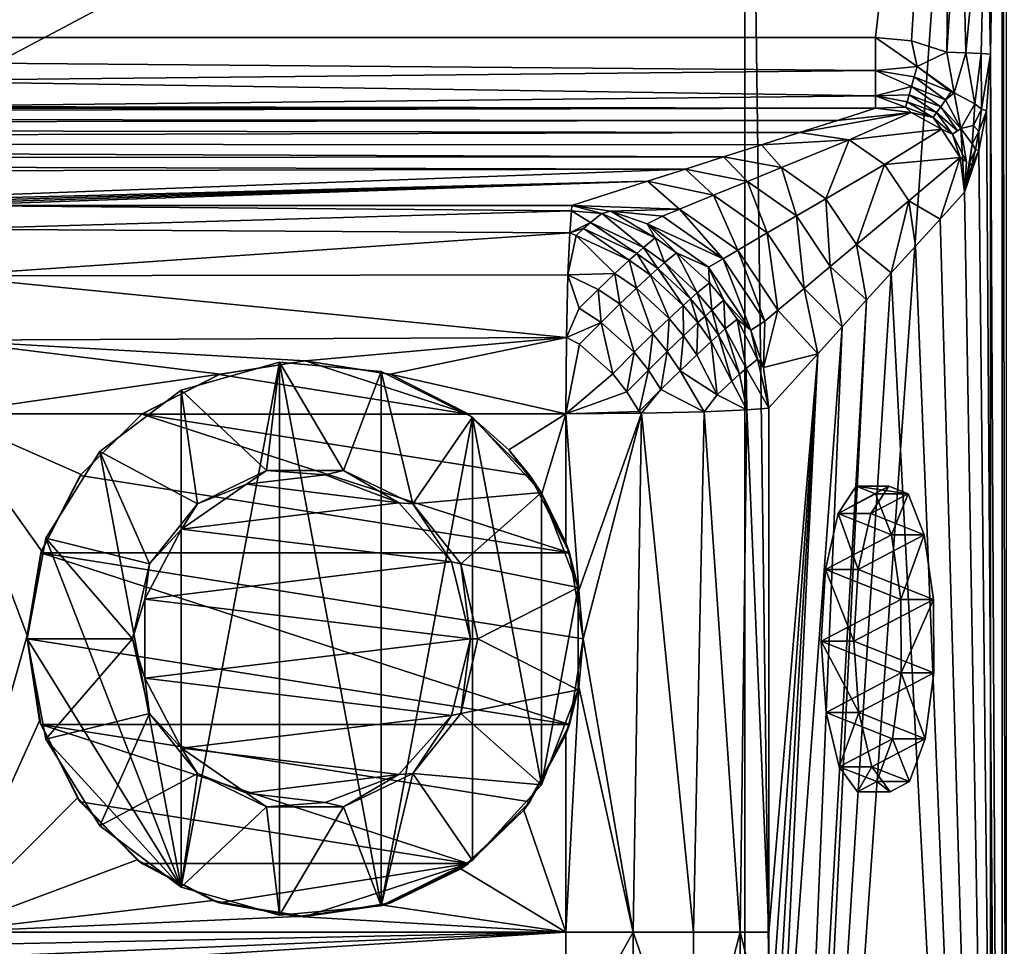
# Model space of a CAD drawing. Extents: x 0 to 750, y -490 to 0.
# Tile 20 of 23: x 527 to 658, y -236 to -113. Entities that reach past the tile are written whole.
import ezdxf

# ---------------------------------------------------------------- set-up
doc = ezdxf.new("R2010")
doc.units = 0
doc.header["$MEASUREMENT"] = 0
for name, color, linetype in [('LAYER00001', 7, 'Continuous'), ('LAYER00011', 7, 'Continuous'), ('LAYER00012', 7, 'Continuous')]:
    doc.layers.add(name, color=color, linetype=linetype)

msp = doc.modelspace()

# ---------------------------------------------------------------- linework, layer by layer
at = {"layer": 'LAYER00001', "color": 31}
for points in [[(747, -395), (2, -395), (747, 0)], [(747, 0), (2, -395), (2, 0)], [(126.46, -390, 650), (623.54, -390, 650), (126.46, 0, 650)], [(126.46, 0, 650), (623.54, -390, 650), (623.54, 0, 650)], [(126.46, 0, 650), (623.54, 0, 650), (126.46, -390, 650)], [(126.46, -390, 650), (623.54, 0, 650), (623.54, -390, 650)], [(623.54, 0, 650), (628.73, -390, 669), (656.27, 0, 770)], [(623.54, 0, 650), (623.54, -390, 650), (628.73, -390, 669)], [(656.27, 0, 770), (628.73, -390, 669), (623.54, 0, 650)], [(623.54, 0, 650), (628.73, -390, 669), (623.54, -390, 650)], [(628.73, -390, 669), (656.27, -395, 770), (656.27, 0, 770)], [(656.27, -395, 770), (628.73, -390, 669), (656.27, 0, 770)], [(747, 0, 770), (656.27, 0, 770), (747, -395, 770)], [(747, -395, 770), (656.27, 0, 770), (656.27, -395, 770)], [(750, 0, 770), (747, -395, 770), (656.27, 0, 770)], [(656.27, 0, 770), (747, -395, 770), (656.27, -395, 770)], [(108.36, -114.89, 785.51), (651.63, -20.69, 789.79), (97.31, -20.69, 789.79)], [(640.93, -114.89, 785.51), (651.63, -20.69, 789.79), (108.36, -114.89, 785.51)], [(645.73, -115.37, 785.48), (651.63, -20.69, 789.79), (640.93, -114.89, 785.51)], [(650.44, -116.87, 785.41), (651.63, -20.69, 789.79), (645.73, -115.37, 785.48)], [(650.44, -116.87, 785.41), (652.32, -88.53, 786.9), (651.63, -20.69, 789.79)], [(656.23, -117.14, 789.83), (657.42, -20.96, 794.2), (655.69, -88.68, 789.24)], [(657.42, -20.96, 794.2), (656.23, -117.14, 789.83), (657.79, -20.69, 795.58)], [(657.79, -20.69, 795.58), (656.23, -117.14, 789.83), (657.79, -426.47, 795.58)], [(658.39, -101.84, 797), (657.79, -20.69, 795.58), (658.39, -345.31, 797)], [(658.39, -345.31, 797), (657.79, -20.69, 795.58), (657.79, -426.47, 795.58)], [(650.44, -116.87, 785.41), (652.97, -116.93, 785.97), (652.32, -88.53, 786.9)], [(652.97, -116.93, 785.97), (655.69, -88.68, 789.24), (652.32, -88.53, 786.9)], [(652.97, -116.93, 785.97), (655.02, -117.03, 787.54), (655.69, -88.68, 789.24)], [(655.02, -117.03, 787.54), (656.23, -117.14, 789.83), (655.69, -88.68, 789.24)], [(507.79, -120.68, 783.33), (640.93, -119.3, 784.26), (108.36, -114.89, 785.51)], [(108.36, -114.89, 785.51), (640.93, -119.3, 784.26), (640.93, -114.89, 785.51)], [(640.93, -114.89, 785.51), (646.5, -118.77, 784.82), (645.73, -115.37, 785.48)], [(640.93, -114.89, 785.51), (640.93, -119.3, 784.26), (646.5, -118.77, 784.82)], [(650.44, -116.87, 785.41), (645.73, -115.37, 785.48), (646.5, -118.77, 784.82)], [(650.44, -116.87, 785.41), (646.5, -118.77, 784.82), (651.41, -122.3, 784.19)], [(651.41, -122.3, 784.19), (652.97, -116.93, 785.97), (650.44, -116.87, 785.41)], [(651.41, -122.3, 784.19), (654.15, -123.75, 785.31), (652.97, -116.93, 785.97)], [(654.15, -123.75, 785.31), (655.02, -117.03, 787.54), (652.97, -116.93, 785.97)], [(655.07, -124.44, 786.39), (655.02, -117.03, 787.54), (654.15, -123.75, 785.31)], [(655.07, -124.44, 786.39), (656.23, -117.14, 789.83), (655.02, -117.03, 787.54)], [(655.71, -124.66, 787.93), (656.23, -117.14, 789.83), (655.07, -124.44, 786.39)], [(657.79, -426.47, 795.58), (656.23, -117.14, 789.83), (655.71, -124.66, 787.93)], [(640.93, -119.3, 784.26), (646.1, -120.16, 784.12), (646.5, -118.77, 784.82)], [(646.1, -120.16, 784.12), (651, -122.14, 784.16), (646.5, -118.77, 784.82)], [(651.41, -122.3, 784.19), (646.5, -118.77, 784.82), (651, -122.14, 784.16)], [(640.93, -122.68, 781.18), (640.93, -119.3, 784.26), (507.79, -120.68, 783.33)], [(646.1, -120.16, 784.12), (640.93, -119.3, 784.26), (645.73, -121.43, 783.21)], [(645.73, -121.43, 783.21), (640.93, -119.3, 784.26), (640.93, -122.68, 781.18)], [(645.73, -121.43, 783.21), (650.28, -123.19, 783.34), (646.1, -120.16, 784.12)], [(646.1, -120.16, 784.12), (650.28, -123.19, 783.34), (651, -122.14, 784.16)], [(507.79, -124.08, 778.17), (640.93, -122.68, 781.18), (507.79, -120.68, 783.33)], [(645.41, -122.54, 782.1), (645.73, -121.43, 783.21), (640.93, -122.68, 781.18)], [(645.41, -122.54, 782.1), (649.63, -124.13, 782.34), (645.73, -121.43, 783.21)], [(645.73, -121.43, 783.21), (649.63, -124.13, 782.34), (650.28, -123.19, 783.34)], [(640.93, -124.34, 776.91), (640.93, -122.68, 781.18), (507.79, -124.08, 778.17)], [(645.14, -123.46, 780.81), (645.41, -122.54, 782.1), (640.93, -122.68, 781.18)], [(644.92, -124.18, 779.39), (640.93, -122.68, 781.18), (640.93, -124.34, 776.91)], [(645.14, -123.46, 780.81), (640.93, -122.68, 781.18), (644.92, -124.18, 779.39)], [(645.14, -123.46, 780.81), (649.06, -124.92, 781.17), (645.41, -122.54, 782.1)], [(649.06, -124.92, 781.17), (649.63, -124.13, 782.34), (645.41, -122.54, 782.1)], [(649.63, -124.13, 782.34), (652.31, -127.05, 781.83), (650.28, -123.19, 783.34)], [(650.28, -123.19, 783.34), (651.41, -122.3, 784.19), (651, -122.14, 784.16)], [(651.41, -122.3, 784.19), (650.28, -123.19, 783.34), (652.31, -127.05, 781.83)], [(652.31, -127.05, 781.83), (654.15, -123.75, 785.31), (651.41, -122.3, 784.19)], [(507.79, -124.08, 778.17), (108.36, -124.34, 776.91), (640.93, -124.34, 776.91)], [(108.36, -124.34, 776.91), (112.26, -125.48, 768.83), (640.93, -124.34, 776.91)], [(640.93, -124.34, 776.91), (112.26, -125.48, 768.83), (635.87, -125.96, 765.43)], [(645.68, -124.9, 778.06), (640.93, -124.34, 776.91), (635.87, -125.96, 765.43)], [(645.68, -124.9, 778.06), (644.92, -124.18, 779.39), (640.93, -124.34, 776.91)], [(648.6, -125.56, 779.88), (645.14, -123.46, 780.81), (644.92, -124.18, 779.39)], [(645.68, -124.9, 778.06), (648.6, -125.56, 779.88), (644.92, -124.18, 779.39)], [(648.6, -125.56, 779.88), (649.06, -124.92, 781.17), (645.14, -123.46, 780.81)], [(649.63, -124.13, 782.34), (649.06, -124.92, 781.17), (651.86, -127.32, 781.2)], [(651.86, -127.32, 781.2), (652.31, -127.05, 781.83), (649.63, -124.13, 782.34)], [(652.31, -127.05, 781.83), (654, -126.63, 783.91), (654.15, -123.75, 785.31)], [(654, -126.63, 783.91), (655.07, -124.44, 786.39), (654.15, -123.75, 785.31)], [(654, -126.63, 783.91), (654.69, -127.41, 784.75), (655.07, -124.44, 786.39)], [(654.69, -127.41, 784.75), (655.71, -124.66, 787.93), (655.07, -124.44, 786.39)], [(635.87, -125.96, 765.43), (112.26, -125.48, 768.83), (116.16, -126.62, 760.74)], [(645.68, -124.9, 778.06), (630.82, -127.58, 753.96), (637.45, -128.52, 755.21)], [(645.68, -124.9, 778.06), (635.87, -125.96, 765.43), (630.82, -127.58, 753.96)], [(645.68, -124.9, 778.06), (637.45, -128.52, 755.21), (649.72, -127.12, 778.6)], [(645.68, -124.9, 778.06), (649.72, -127.12, 778.6), (648.6, -125.56, 779.88)], [(648.6, -125.56, 779.88), (651.2, -127.79, 779.95), (649.06, -124.92, 781.17)], [(648.6, -125.56, 779.88), (649.72, -127.12, 778.6), (651.2, -127.79, 779.95)], [(649.06, -124.92, 781.17), (651.2, -127.79, 779.95), (651.86, -127.32, 781.2)], [(654.71, -129.96, 784.25), (655.71, -124.66, 787.93), (654.69, -127.41, 784.75)], [(654.71, -129.96, 784.25), (657.79, -426.47, 795.58), (655.71, -124.66, 787.93)], [(635.87, -125.96, 765.43), (116.16, -126.62, 760.74), (630.82, -127.58, 753.96)], [(630.82, -127.58, 753.96), (116.16, -126.62, 760.74), (123.96, -128.91, 744.56)], [(637.45, -128.52, 755.21), (642.14, -131.82, 754.39), (649.72, -127.12, 778.6)], [(649.72, -127.12, 778.6), (642.14, -131.82, 754.39), (652.23, -130.9, 778.28)], [(649.72, -127.12, 778.6), (652.23, -130.9, 778.28), (651.2, -127.79, 779.95)], [(651.2, -127.79, 779.95), (653.04, -131.45, 779.55), (652.31, -127.05, 781.83)], [(652.31, -127.05, 781.83), (651.86, -127.32, 781.2), (651.2, -127.79, 779.95)], [(652.31, -127.05, 781.83), (653.8, -129.08, 782.35), (654, -126.63, 783.91)], [(652.78, -135.5, 777.19), (652.31, -127.05, 781.83), (653.04, -131.45, 779.55)], [(652.31, -127.05, 781.83), (652.78, -135.5, 777.19), (653.8, -129.08, 782.35)], [(653.8, -129.08, 782.35), (654.69, -127.41, 784.75), (654, -126.63, 783.91)], [(625.76, -129.2, 742.48), (630.82, -127.58, 753.96), (123.96, -128.91, 744.56)], [(630.82, -127.58, 753.96), (625.76, -129.2, 742.48), (637.45, -128.52, 755.21)], [(651.2, -127.79, 779.95), (652.23, -130.9, 778.28), (653.04, -131.45, 779.55)], [(654.26, -129.83, 782.96), (654.69, -127.41, 784.75), (653.8, -129.08, 782.35)], [(654.71, -129.96, 784.25), (654.69, -127.41, 784.75), (654.26, -129.83, 782.96)], [(625.76, -129.2, 742.48), (123.96, -128.91, 744.56), (620.71, -130.82, 731)], [(123.96, -128.91, 744.56), (131.75, -131.19, 728.39), (620.71, -130.82, 731)], [(625.76, -129.2, 742.48), (620.71, -130.82, 731), (628.41, -132.23, 731.05)], [(637.45, -128.52, 755.21), (625.76, -129.2, 742.48), (628.41, -132.23, 731.05)], [(634.33, -136.39, 730.03), (637.45, -128.52, 755.21), (628.41, -132.23, 731.05)], [(634.33, -136.39, 730.03), (642.14, -131.82, 754.39), (637.45, -128.52, 755.21)], [(653.8, -129.08, 782.35), (652.78, -135.5, 777.19), (653.52, -131.56, 780.51)], [(654.26, -129.83, 782.96), (653.8, -129.08, 782.35), (653.52, -131.56, 780.51)], [(620.71, -130.82, 731), (131.75, -131.19, 728.39), (615.66, -132.44, 719.52)], [(620.71, -130.82, 731), (615.66, -132.44, 719.52), (623.89, -134.08, 718.97)], [(628.41, -132.23, 731.05), (620.71, -130.82, 731), (623.89, -134.08, 718.97)], [(645.37, -136.66, 754.2), (652.23, -130.9, 778.28), (642.14, -131.82, 754.39)], [(649.53, -139.09, 765.26), (652.23, -130.9, 778.28), (645.37, -136.66, 754.2)], [(652.78, -135.5, 777.19), (652.23, -130.9, 778.28), (649.53, -139.09, 765.26)], [(652.23, -130.9, 778.28), (652.78, -135.5, 777.19), (653.04, -131.45, 779.55)], [(654.71, -129.96, 784.25), (652.78, -135.5, 777.19), (657.79, -426.47, 795.58)], [(654.71, -129.96, 784.25), (653.74, -132.1, 780.87), (652.78, -135.5, 777.19)], [(654.26, -129.83, 782.96), (653.52, -131.56, 780.51), (653.74, -132.1, 780.87)], [(654.71, -129.96, 784.25), (654.26, -129.83, 782.96), (653.74, -132.1, 780.87)], [(615.66, -132.44, 719.52), (131.75, -131.19, 728.39), (139.55, -133.48, 712.21)], [(630.42, -138.67, 717.84), (628.41, -132.23, 731.05), (623.89, -134.08, 718.97)], [(634.33, -136.39, 730.03), (628.41, -132.23, 731.05), (630.42, -138.67, 717.84)], [(638.41, -142.49, 729.78), (642.14, -131.82, 754.39), (634.33, -136.39, 730.03)], [(642.14, -131.82, 754.39), (638.41, -142.49, 729.78), (645.37, -136.66, 754.2)], [(653.52, -131.56, 780.51), (652.78, -135.5, 777.19), (653.16, -133.74, 778.73)], [(653.74, -132.1, 780.87), (653.16, -133.74, 778.73), (652.78, -135.5, 777.19)], [(653.74, -132.1, 780.87), (653.52, -131.56, 780.51), (653.16, -133.74, 778.73)], [(489.21, -137.16, 686.12), (615.66, -132.44, 719.52), (139.55, -133.48, 712.21)], [(489.21, -137.16, 686.12), (610.6, -134.06, 708.04), (615.66, -132.44, 719.52)], [(615.66, -132.44, 719.52), (610.6, -134.06, 708.04), (619.36, -135.93, 706.89)], [(623.89, -134.08, 718.97), (615.66, -132.44, 719.52), (619.36, -135.93, 706.89)], [(489.21, -137.16, 686.12), (498.42, -137.24, 685.54), (610.6, -134.06, 708.04)], [(610.6, -134.06, 708.04), (498.42, -137.24, 685.54), (507.65, -137.29, 685.2)], [(516.89, -137.3, 685.09), (610.6, -134.06, 708.04), (507.65, -137.29, 685.2)], [(516.89, -137.3, 685.09), (600.49, -137.3, 685.09), (610.6, -134.06, 708.04)], [(610.6, -134.06, 708.04), (600.49, -137.3, 685.09), (614.84, -137.78, 694.81)], [(619.36, -135.93, 706.89), (610.6, -134.06, 708.04), (614.84, -137.78, 694.81)], [(626.52, -140.95, 705.65), (623.89, -134.08, 718.97), (619.36, -135.93, 706.89)], [(630.42, -138.67, 717.84), (623.89, -134.08, 718.97), (626.52, -140.95, 705.65)], [(622.61, -143.23, 693.47), (619.36, -135.93, 706.89), (614.84, -137.78, 694.81)], [(626.52, -140.95, 705.65), (619.36, -135.93, 706.89), (622.61, -143.23, 693.47)], [(657.79, -426.47, 795.58), (652.78, -135.5, 777.19), (649.53, -139.09, 765.26)], [(516.89, -140.43, 675.63), (600.45, -138.02, 681.63), (516.89, -137.3, 685.09)], [(516.89, -137.3, 685.09), (600.45, -138.02, 681.63), (600.49, -137.3, 685.09)], [(600.45, -138.02, 681.63), (604.49, -138.35, 681.62), (600.49, -137.3, 685.09)], [(605.7, -138.04, 683.77), (600.49, -137.3, 685.09), (604.49, -138.35, 681.62)], [(614.84, -137.78, 694.81), (600.49, -137.3, 685.09), (605.7, -138.04, 683.77)], [(634.92, -145.41, 717.56), (634.33, -136.39, 730.03), (630.42, -138.67, 717.84)], [(634.33, -136.39, 730.03), (634.92, -145.41, 717.56), (638.41, -142.49, 729.78)], [(638.41, -142.49, 729.78), (643.02, -146.28, 741.39), (645.37, -136.66, 754.2)], [(646.27, -142.69, 753.32), (645.37, -136.66, 754.2), (643.02, -146.28, 741.39)], [(646.27, -142.69, 753.32), (649.53, -139.09, 765.26), (645.37, -136.66, 754.2)], [(600.23, -140.92, 674.77), (600.45, -138.02, 681.63), (516.89, -140.43, 675.63)], [(600.45, -138.02, 681.63), (600.23, -140.92, 674.77), (602.98, -139.57, 677.65)], [(600.45, -138.02, 681.63), (602.98, -139.57, 677.65), (604.49, -138.35, 681.62)], [(602.98, -139.57, 677.65), (610.05, -142.89, 675.11), (604.49, -138.35, 681.62)], [(605.7, -138.04, 683.77), (604.49, -138.35, 681.62), (611.62, -141.59, 679)], [(604.49, -138.35, 681.62), (610.05, -142.89, 675.11), (611.62, -141.59, 679)], [(612.58, -138.71, 688.77), (614.84, -137.78, 694.81), (605.7, -138.04, 683.77)], [(605.7, -138.04, 683.77), (611.62, -141.59, 679), (610.53, -139.73, 682.69)], [(612.58, -138.71, 688.77), (605.7, -138.04, 683.77), (610.53, -139.73, 682.69)], [(620.66, -144.38, 687.37), (612.58, -138.71, 688.77), (610.53, -139.73, 682.69)], [(620.66, -144.38, 687.37), (614.84, -137.78, 694.81), (612.58, -138.71, 688.77)], [(622.61, -143.23, 693.47), (614.84, -137.78, 694.81), (620.66, -144.38, 687.37)], [(631.44, -148.33, 705.35), (630.42, -138.67, 717.84), (626.52, -140.95, 705.65)], [(630.42, -138.67, 717.84), (631.44, -148.33, 705.35), (634.92, -145.41, 717.56)], [(602.98, -139.57, 677.65), (600.23, -140.92, 674.77), (602.07, -140.37, 675.86)], [(609.15, -143.68, 673.31), (602.98, -139.57, 677.65), (602.07, -140.37, 675.86)], [(610.05, -142.89, 675.11), (602.98, -139.57, 677.65), (609.15, -143.68, 673.31)], [(611.62, -141.59, 679), (614.46, -143.58, 678.35), (610.53, -139.73, 682.69)], [(610.53, -139.73, 682.69), (614.46, -143.58, 678.35), (618.7, -145.51, 681.28)], [(620.66, -144.38, 687.37), (610.53, -139.73, 682.69), (618.7, -145.51, 681.28)], [(646.27, -142.69, 753.32), (657.79, -426.47, 795.58), (649.53, -139.09, 765.26)], [(600.23, -140.92, 674.77), (516.89, -140.43, 675.63), (516.89, -146.67, 667.86)], [(600.23, -140.92, 674.77), (516.89, -146.67, 667.86), (599.96, -146.53, 667.98)], [(600.23, -140.92, 674.77), (599.96, -146.53, 667.98), (601.07, -141.27, 674.2)], [(601.07, -141.27, 674.2), (599.96, -146.53, 667.98), (606.24, -146.35, 668.97)], [(602.07, -140.37, 675.86), (600.23, -140.92, 674.77), (601.07, -141.27, 674.2)], [(601.07, -141.27, 674.2), (608.16, -144.56, 671.62), (602.07, -140.37, 675.86)], [(608.16, -144.56, 671.62), (601.07, -141.27, 674.2), (606.24, -146.35, 668.97)], [(609.15, -143.68, 673.31), (602.07, -140.37, 675.86), (608.16, -144.56, 671.62)], [(627.96, -151.24, 693.14), (626.52, -140.95, 705.65), (622.61, -143.23, 693.47)], [(626.52, -140.95, 705.65), (627.96, -151.24, 693.14), (631.44, -148.33, 705.35)], [(610.05, -142.89, 675.11), (612.87, -144.9, 674.48), (611.62, -141.59, 679)], [(614.46, -143.58, 678.35), (611.62, -141.59, 679), (612.87, -144.9, 674.48)], [(634.92, -145.41, 717.56), (639.76, -149.87, 729.46), (638.41, -142.49, 729.78)], [(639.76, -149.87, 729.46), (643.02, -146.28, 741.39), (638.41, -142.49, 729.78)], [(646.27, -142.69, 753.32), (643.02, -146.28, 741.39), (657.79, -426.47, 795.58)], [(608.16, -144.56, 671.62), (610.99, -146.55, 670.99), (609.15, -143.68, 673.31)], [(609.15, -143.68, 673.31), (611.97, -145.68, 672.69), (610.05, -142.89, 675.11)], [(609.15, -143.68, 673.31), (610.99, -146.55, 670.99), (611.97, -145.68, 672.69)], [(610.05, -142.89, 675.11), (611.97, -145.68, 672.69), (612.87, -144.9, 674.48)], [(612.87, -144.9, 674.48), (617.22, -148.94, 674.06), (614.46, -143.58, 678.35)], [(618.82, -147.61, 677.91), (618.7, -145.51, 681.28), (614.46, -143.58, 678.35)], [(617.22, -148.94, 674.06), (618.82, -147.61, 677.91), (614.46, -143.58, 678.35)], [(626.22, -152.7, 687.03), (622.61, -143.23, 693.47), (620.66, -144.38, 687.37)], [(622.61, -143.23, 693.47), (626.22, -152.7, 687.03), (627.96, -151.24, 693.14)], [(608.16, -144.56, 671.62), (606.24, -146.35, 668.97), (609.1, -148.31, 668.29)], [(610.99, -146.55, 670.99), (608.16, -144.56, 671.62), (609.1, -148.31, 668.29)], [(611.97, -145.68, 672.69), (616.32, -149.73, 672.26), (612.87, -144.9, 674.48)], [(612.87, -144.9, 674.48), (616.32, -149.73, 672.26), (617.22, -148.94, 674.06)], [(624.36, -153.9, 680.92), (620.66, -144.38, 687.37), (618.7, -145.51, 681.28)], [(624.36, -153.9, 680.92), (626.22, -152.7, 687.03), (620.66, -144.38, 687.37)], [(631.44, -148.33, 705.35), (636.51, -153.47, 717.53), (634.92, -145.41, 717.56)], [(636.51, -153.47, 717.53), (639.76, -149.87, 729.46), (634.92, -145.41, 717.56)], [(516.89, -146.67, 667.86), (599.78, -154.88, 662.9), (599.96, -146.53, 667.98)], [(516.89, -155.23, 662.77), (599.78, -154.88, 662.9), (516.89, -146.67, 667.86)], [(599.78, -154.88, 662.9), (601.49, -150.97, 664.82), (599.96, -146.53, 667.98)], [(604.02, -148.48, 666.69), (606.24, -146.35, 668.97), (599.96, -146.53, 667.98)], [(601.49, -150.97, 664.82), (604.02, -148.48, 666.69), (599.96, -146.53, 667.98)], [(606.91, -150.4, 665.98), (606.24, -146.35, 668.97), (604.02, -148.48, 666.69)], [(609.1, -148.31, 668.29), (606.24, -146.35, 668.97), (606.91, -150.4, 665.98)], [(613.47, -152.33, 667.84), (610.99, -146.55, 670.99), (609.1, -148.31, 668.29)], [(610.99, -146.55, 670.99), (615.35, -150.59, 670.55), (611.97, -145.68, 672.69)], [(615.35, -150.59, 670.55), (610.99, -146.55, 670.99), (613.47, -152.33, 667.84)], [(615.35, -150.59, 670.55), (616.32, -149.73, 672.26), (611.97, -145.68, 672.69)], [(624.36, -153.9, 680.92), (618.7, -145.51, 681.28), (620.75, -149.92, 678.02)], [(620.75, -149.92, 678.02), (618.7, -145.51, 681.28), (618.82, -147.61, 677.91)], [(657.79, -426.47, 795.58), (643.02, -146.28, 741.39), (628.99, -366.46, 689.96)], [(628.99, -366.46, 689.96), (643.02, -146.28, 741.39), (639.76, -149.87, 729.46)], [(619.16, -151.24, 674.15), (618.82, -147.61, 677.91), (617.22, -148.94, 674.06)], [(618.82, -147.61, 677.91), (619.16, -151.24, 674.15), (620.75, -149.92, 678.02)], [(601.49, -150.97, 664.82), (604.4, -152.87, 664.08), (604.02, -148.48, 666.69)], [(606.91, -150.4, 665.98), (604.02, -148.48, 666.69), (604.4, -152.87, 664.08)], [(606.91, -150.4, 665.98), (611.3, -154.4, 665.5), (609.1, -148.31, 668.29)], [(613.47, -152.33, 667.84), (609.1, -148.31, 668.29), (611.3, -154.4, 665.5)], [(616.32, -149.73, 672.26), (618.27, -152.02, 672.34), (617.22, -148.94, 674.06)], [(618.27, -152.02, 672.34), (619.16, -151.24, 674.15), (617.22, -148.94, 674.06)], [(627.96, -151.24, 693.14), (633.25, -157.06, 705.59), (631.44, -148.33, 705.35)], [(633.25, -157.06, 705.59), (636.51, -153.47, 717.53), (631.44, -148.33, 705.35)], [(606.91, -150.4, 665.98), (604.4, -152.87, 664.08), (608.81, -156.85, 663.58)], [(611.3, -154.4, 665.5), (606.91, -150.4, 665.98), (608.81, -156.85, 663.58)], [(613.47, -152.33, 667.84), (615.4, -154.64, 667.95), (615.35, -150.59, 670.55)], [(617.3, -152.89, 670.64), (616.32, -149.73, 672.26), (615.35, -150.59, 670.55)], [(617.3, -152.89, 670.64), (615.35, -150.59, 670.55), (615.4, -154.64, 667.95)], [(617.3, -152.89, 670.64), (618.27, -152.02, 672.34), (616.32, -149.73, 672.26)], [(619.16, -151.24, 674.15), (620.94, -153.73, 674.45), (620.75, -149.92, 678.02)], [(624.36, -153.9, 680.92), (620.75, -149.92, 678.02), (622.51, -152.43, 678.34)], [(622.51, -152.43, 678.34), (620.75, -149.92, 678.02), (620.94, -153.73, 674.45)], [(628.51, -345.92, 688.19), (639.76, -149.87, 729.46), (636.51, -153.47, 717.53)], [(628.99, -366.46, 689.96), (639.76, -149.87, 729.46), (628.51, -345.92, 688.19)], [(599.78, -154.88, 662.9), (604.4, -152.87, 664.08), (601.49, -150.97, 664.82)], [(617.3, -152.89, 670.64), (619.07, -155.39, 670.95), (618.27, -152.02, 672.34)], [(618.27, -152.02, 672.34), (620.05, -154.51, 672.65), (619.16, -151.24, 674.15)], [(618.27, -152.02, 672.34), (619.07, -155.39, 670.95), (620.05, -154.51, 672.65)], [(619.16, -151.24, 674.15), (620.05, -154.51, 672.65), (620.94, -153.73, 674.45)], [(626.22, -152.7, 687.03), (626.03, -158.87, 681.17), (627.96, -151.24, 693.14)], [(626.03, -158.87, 681.17), (633.25, -157.06, 705.59), (627.96, -151.24, 693.14)], [(599.78, -154.88, 662.9), (601.54, -155.75, 662.62), (604.4, -152.87, 664.08)], [(604.4, -152.87, 664.08), (601.54, -155.75, 662.62), (605.95, -159.73, 662.12)], [(604.4, -152.87, 664.08), (605.95, -159.73, 662.12), (608.81, -156.85, 663.58)], [(611.3, -154.4, 665.5), (613.21, -156.73, 665.63), (613.47, -152.33, 667.84)], [(613.47, -152.33, 667.84), (613.21, -156.73, 665.63), (615.4, -154.64, 667.95)], [(617.3, -152.89, 670.64), (615.4, -154.64, 667.95), (617.15, -157.17, 668.29)], [(617.3, -152.89, 670.64), (617.15, -157.17, 668.29), (619.07, -155.39, 670.95)], [(623.72, -159, 675.71), (622.51, -152.43, 678.34), (620.94, -153.73, 674.45)], [(624.36, -153.9, 680.92), (622.51, -152.43, 678.34), (625.23, -157.77, 679.68)], [(623.72, -159, 675.71), (625.23, -157.77, 679.68), (622.51, -152.43, 678.34)], [(624.36, -153.9, 680.92), (626.03, -158.87, 681.17), (626.22, -152.7, 687.03)], [(611.3, -154.4, 665.5), (608.81, -156.85, 663.58), (610.7, -159.21, 663.74)], [(613.21, -156.73, 665.63), (611.3, -154.4, 665.5), (610.7, -159.21, 663.74)], [(613.21, -156.73, 665.63), (614.93, -159.3, 666.02), (615.4, -154.64, 667.95)], [(615.4, -154.64, 667.95), (614.93, -159.3, 666.02), (617.15, -157.17, 668.29)], [(620.05, -154.51, 672.65), (619.07, -155.39, 670.95), (621.82, -160.68, 672.24)], [(620.05, -154.51, 672.65), (622.82, -159.78, 673.91), (620.94, -153.73, 674.45)], [(621.82, -160.68, 672.24), (622.82, -159.78, 673.91), (620.05, -154.51, 672.65)], [(623.72, -159, 675.71), (620.94, -153.73, 674.45), (622.82, -159.78, 673.91)], [(624.36, -153.9, 680.92), (625.23, -157.77, 679.68), (626.03, -158.87, 681.17)], [(627.18, -279.8, 683.32), (636.51, -153.47, 717.53), (633.25, -157.06, 705.59)], [(628.51, -345.92, 688.19), (636.51, -153.47, 717.53), (627.18, -279.8, 683.32)], [(516.89, -155.23, 662.77), (565, -158, 661.9), (599.78, -154.88, 662.9)], [(516.89, -165.03, 661), (553.67, -159.78, 661.5), (516.89, -155.23, 662.77)], [(516.89, -155.23, 662.77), (553.67, -159.78, 661.5), (565, -158, 661.9)], [(599.78, -154.88, 662.9), (565, -158, 661.9), (576.33, -159.78, 661.5)], [(599.71, -165.03, 661), (599.78, -154.88, 662.9), (576.33, -159.78, 661.5)], [(599.78, -154.88, 662.9), (599.71, -165.03, 661), (601.54, -155.75, 662.62)], [(601.54, -155.75, 662.62), (599.71, -165.03, 661), (605.95, -159.73, 662.12)], [(617.15, -157.17, 668.29), (619.85, -162.53, 669.65), (619.07, -155.39, 670.95)], [(619.07, -155.39, 670.95), (619.85, -162.53, 669.65), (621.82, -160.68, 672.24)], [(608.81, -156.85, 663.58), (605.95, -159.73, 662.12), (607.82, -162.11, 662.31)], [(610.7, -159.21, 663.74), (608.81, -156.85, 663.58), (607.82, -162.11, 662.31)], [(612.38, -161.81, 664.16), (613.21, -156.73, 665.63), (610.7, -159.21, 663.74)], [(612.38, -161.81, 664.16), (614.93, -159.3, 666.02), (613.21, -156.73, 665.63)], [(619.85, -162.53, 669.65), (617.15, -157.17, 668.29), (614.93, -159.3, 666.02)], [(626.74, -164.25, 681.73), (633.25, -157.06, 705.59), (626.03, -158.87, 681.17)], [(626.77, -249.33, 681.82), (633.25, -157.06, 705.59), (626.72, -234.08, 681.63)], [(626.72, -234.08, 681.63), (633.25, -157.06, 705.59), (626.74, -164.25, 681.73)], [(626.92, -264.57, 682.38), (633.25, -157.06, 705.59), (626.77, -249.33, 681.82)], [(626.92, -264.57, 682.38), (627.18, -279.8, 683.32), (633.25, -157.06, 705.59)], [(553.67, -159.78, 661.5), (553.57, -159.81, 651), (565, -158, 651)], [(586.75, -165.07, 651), (565, -158, 651), (553.57, -159.81, 651)], [(565, -158, 661.9), (553.67, -159.78, 661.5), (565, -158, 651)], [(565, -158, 661.9), (565, -158, 651), (576.33, -159.78, 661.5)], [(565, -158, 651), (576.43, -159.81, 651), (576.33, -159.78, 661.5)], [(576.43, -159.81, 651), (565, -158, 651), (586.75, -165.07, 651)], [(626.72, -164.29, 681.63), (625.23, -157.77, 679.68), (623.72, -159, 675.71)], [(626.72, -164.29, 681.63), (626.72, -164.27, 681.65), (625.23, -157.77, 679.68)], [(625.23, -157.77, 679.68), (626.72, -164.27, 681.65), (626.03, -158.87, 681.17)], [(543.3, -165.03, 661), (553.67, -159.78, 661.5), (516.89, -165.03, 661)], [(543.3, -165.03, 661), (543.25, -165.07, 651), (553.57, -159.81, 651)], [(586.75, -165.07, 651), (553.57, -159.81, 651), (543.25, -165.07, 651)], [(553.67, -159.78, 661.5), (543.3, -165.03, 661), (553.57, -159.81, 651)], [(599.71, -165.03, 661), (576.33, -159.78, 661.5), (586.7, -165.03, 661)], [(576.43, -159.81, 651), (586.7, -165.03, 661), (576.33, -159.78, 661.5)], [(586.75, -165.07, 651), (586.7, -165.03, 661), (576.43, -159.81, 651)], [(605.95, -159.73, 662.12), (599.71, -165.03, 661), (607.82, -162.11, 662.31)], [(609.48, -164.74, 662.76), (610.7, -159.21, 663.74), (607.82, -162.11, 662.31)], [(612.38, -161.81, 664.16), (610.7, -159.21, 663.74), (609.48, -164.74, 662.76)], [(612.38, -161.81, 664.16), (618.15, -164.78, 667.94), (614.93, -159.3, 666.02)], [(614.93, -159.3, 666.02), (618.15, -164.78, 667.94), (619.85, -162.53, 669.65)], [(622.82, -159.78, 673.91), (621.82, -160.68, 672.24), (623.8, -164.51, 674.74)], [(623.72, -159, 675.71), (622.82, -159.78, 673.91), (623.8, -164.51, 674.74)], [(626.72, -164.29, 681.63), (623.72, -159, 675.71), (623.8, -164.51, 674.74)], [(626.72, -164.27, 681.65), (626.73, -164.27, 681.68), (626.03, -158.87, 681.17)], [(626.03, -158.87, 681.17), (626.73, -164.27, 681.68), (626.74, -164.26, 681.7)], [(626.74, -164.25, 681.73), (626.03, -158.87, 681.17), (626.74, -164.26, 681.7)], [(621.82, -160.68, 672.24), (619.85, -162.53, 669.65), (623.8, -164.51, 674.74)], [(609.48, -164.74, 662.76), (607.82, -162.11, 662.31), (599.71, -165.03, 661)], [(609.78, -164.96, 662.87), (612.38, -161.81, 664.16), (609.48, -164.74, 662.76)], [(609.78, -164.96, 662.87), (618.15, -164.78, 667.94), (612.38, -161.81, 664.16)], [(623.8, -164.51, 674.74), (619.85, -162.53, 669.65), (618.15, -164.78, 667.94)], [(516.89, -234.08, 661), (528, -194.58, 661), (516.89, -165.03, 661)], [(516.89, -165.03, 661), (528, -194.58, 661), (529.9, -183.28, 661)], [(516.89, -165.03, 661), (529.9, -183.28, 661), (535.17, -173.11, 661)], [(535.17, -173.11, 661), (543.3, -165.03, 661), (516.89, -165.03, 661)], [(535.17, -173.11, 661), (535.07, -173.25, 651), (543.25, -165.07, 651)], [(535.07, -173.25, 651), (600.19, -183.57, 651), (543.25, -165.07, 651)], [(543.3, -165.03, 661), (535.17, -173.11, 661), (543.25, -165.07, 651)], [(543.25, -165.07, 651), (600.19, -183.57, 651), (594.93, -173.25, 651)], [(543.25, -165.07, 651), (594.93, -173.25, 651), (586.75, -165.07, 651)], [(586.75, -165.07, 651), (592.14, -169.85, 661), (586.7, -165.03, 661)], [(592.14, -169.85, 661), (599.71, -165.03, 661), (586.7, -165.03, 661)], [(594.93, -173.25, 651), (592.14, -169.85, 661), (586.75, -165.07, 651)], [(596.53, -175.64, 661), (599.71, -165.03, 661), (592.14, -169.85, 661)], [(599.71, -182.17, 661), (599.71, -165.03, 661), (596.53, -175.64, 661)], [(609.78, -164.96, 662.87), (609.48, -164.74, 662.76), (599.71, -165.03, 661)], [(599.71, -165.03, 661), (601.44, -188.58, 661.05), (609.78, -164.96, 662.87)], [(599.71, -182.17, 661), (601.44, -188.58, 661.05), (599.71, -165.03, 661)], [(609.78, -164.96, 662.87), (601.44, -188.58, 661.05), (602, -195, 661.09)], [(609.78, -164.96, 662.87), (602, -195, 661.09), (608.67, -234.08, 662.48)], [(616.7, -234.08, 666.75), (609.78, -164.96, 662.87), (608.67, -234.08, 662.48)], [(616.7, -234.08, 666.75), (618.15, -164.78, 667.94), (609.78, -164.96, 662.87)], [(616.7, -234.08, 666.75), (622.93, -234.08, 673.37), (618.15, -164.78, 667.94)], [(618.15, -164.78, 667.94), (622.93, -234.08, 673.37), (623.8, -164.51, 674.74)], [(623.8, -164.51, 674.74), (622.93, -234.08, 673.37), (626.72, -234.08, 681.63)], [(626.72, -164.29, 681.63), (623.8, -164.51, 674.74), (626.72, -234.08, 681.63)], [(626.72, -164.29, 681.63), (626.74, -164.25, 681.73), (626.72, -164.27, 681.65)], [(626.72, -164.29, 681.63), (626.72, -234.08, 681.63), (626.74, -164.25, 681.73)], [(626.74, -164.26, 681.7), (626.72, -164.27, 681.65), (626.74, -164.25, 681.73)], [(626.73, -164.27, 681.68), (626.72, -164.27, 681.65), (626.74, -164.26, 681.7)], [(594.93, -173.25, 651), (596.53, -175.64, 661), (592.14, -169.85, 661)], [(529.9, -183.28, 661), (529.81, -183.57, 651), (535.07, -173.25, 651)], [(529.81, -183.57, 651), (600.19, -183.57, 651), (535.07, -173.25, 651)], [(535.17, -173.11, 661), (529.9, -183.28, 661), (535.07, -173.25, 651)], [(600.19, -183.57, 651), (596.53, -175.64, 661), (594.93, -173.25, 651)], [(599.71, -182.17, 661), (596.53, -175.64, 661), (600.19, -183.57, 651)], [(599.71, -182.17, 661), (600.19, -183.57, 651), (601.44, -188.58, 661.05)], [(529.9, -183.28, 661), (528, -194.58, 661), (529.81, -183.57, 651)], [(528, -194.58, 661), (528, -195, 651), (529.81, -183.57, 651)], [(600.19, -206.43, 651), (529.81, -183.57, 651), (528, -195, 651)], [(602, -195, 651), (529.81, -183.57, 651), (600.19, -206.43, 651)], [(602, -195, 651), (600.19, -183.57, 651), (529.81, -183.57, 651)], [(600.19, -183.57, 651), (602, -195, 651), (601.44, -188.58, 661.05)], [(601.44, -188.58, 661.05), (602, -195, 651), (602, -195, 661.09)], [(516.89, -234.08, 661), (529.65, -205.93, 661), (528, -194.58, 661)], [(528, -194.58, 661), (529.65, -205.93, 661), (528, -195, 651)], [(529.65, -205.93, 661), (529.81, -206.43, 651), (528, -195, 651)], [(600.19, -206.43, 651), (528, -195, 651), (529.81, -206.43, 651)], [(600.19, -206.43, 651), (601.44, -201.42, 661.05), (602, -195, 651)], [(601.44, -201.42, 661.05), (602, -195, 661.09), (602, -195, 651)], [(608.67, -234.08, 662.48), (602, -195, 661.09), (601.44, -201.42, 661.05)], [(600.19, -206.43, 651), (599.71, -207.83, 661), (601.44, -201.42, 661.05)], [(599.71, -234.08, 661), (601.44, -201.42, 661.05), (599.71, -207.83, 661)], [(599.71, -234.08, 661), (608.67, -234.08, 662.48), (601.44, -201.42, 661.05)], [(516.89, -234.08, 661), (534.69, -216.22, 661), (529.65, -205.93, 661)], [(529.65, -205.93, 661), (534.69, -216.22, 661), (529.81, -206.43, 651)], [(534.69, -216.22, 661), (535.07, -216.75, 651), (529.81, -206.43, 651)], [(535.07, -216.75, 651), (586.75, -224.93, 651), (529.81, -206.43, 651)], [(529.81, -206.43, 651), (586.75, -224.93, 651), (594.93, -216.75, 651)], [(529.81, -206.43, 651), (594.93, -216.75, 651), (600.19, -206.43, 651)], [(600.19, -206.43, 651), (594.93, -216.75, 651), (599.71, -207.83, 661)], [(599.71, -207.83, 661), (594.93, -216.75, 651), (594.11, -217.83, 661)], [(599.71, -207.83, 661), (594.11, -217.83, 661), (599.71, -234.08, 661)], [(542.63, -224.48, 661), (534.69, -216.22, 661), (516.89, -234.08, 661)], [(534.69, -216.22, 661), (542.63, -224.48, 661), (535.07, -216.75, 651)], [(542.63, -224.48, 661), (543.25, -224.93, 651), (535.07, -216.75, 651)], [(535.07, -216.75, 651), (543.25, -224.93, 651), (586.75, -224.93, 651)], [(594.11, -217.83, 661), (594.93, -216.75, 651), (586.75, -224.93, 651)], [(585.73, -225.65, 661), (594.11, -217.83, 661), (586.75, -224.93, 651)], [(599.71, -234.08, 661), (594.11, -217.83, 661), (585.73, -225.65, 661)], [(516.89, -234.08, 661), (552.72, -229.9, 661), (542.63, -224.48, 661)], [(542.63, -224.48, 661), (552.72, -229.9, 661), (543.25, -224.93, 651)], [(552.72, -229.9, 661), (553.57, -230.19, 651), (543.25, -224.93, 651)], [(586.75, -224.93, 651), (543.25, -224.93, 651), (553.57, -230.19, 651)], [(586.75, -224.93, 651), (553.57, -230.19, 651), (565, -232, 651)], [(565, -232, 651), (576.43, -230.19, 651), (586.75, -224.93, 651)], [(585.73, -225.65, 661), (586.75, -224.93, 651), (576.43, -230.19, 651)], [(575.36, -230.52, 661), (585.73, -225.65, 661), (576.43, -230.19, 651)], [(599.71, -234.08, 661), (585.73, -225.65, 661), (575.36, -230.52, 661)], [(516.89, -234.08, 661), (563.99, -231.99, 661), (552.72, -229.9, 661)], [(552.72, -229.9, 661), (563.99, -231.99, 661), (553.57, -230.19, 651)], [(563.99, -231.99, 661), (565, -232, 651), (553.57, -230.19, 651)], [(563.99, -231.99, 661), (575.36, -230.52, 661), (565, -232, 651)], [(575.36, -230.52, 661), (563.99, -231.99, 661), (599.71, -234.08, 661)], [(575.36, -230.52, 661), (576.43, -230.19, 651), (565, -232, 651)], [(599.71, -234.08, 661), (563.99, -231.99, 661), (516.89, -234.08, 661)], [(599.76, -250.02, 661.2), (599.71, -234.08, 661), (516.78, -239.3, 661.02)], [(516.78, -239.3, 661.02), (599.71, -234.08, 661), (516.84, -237.56, 661.01)], [(516.84, -237.56, 661.01), (599.71, -234.08, 661), (516.88, -235.82, 661)], [(516.88, -235.82, 661), (599.71, -234.08, 661), (516.89, -234.08, 661)], [(599.76, -250.02, 661.2), (608.67, -234.08, 662.48), (599.71, -234.08, 661)], [(599.76, -250.02, 661.2), (608.79, -257.84, 662.91), (608.67, -234.08, 662.48)], [(608.79, -257.84, 662.91), (616.82, -257.6, 667.18), (608.67, -234.08, 662.48)], [(608.67, -234.08, 662.48), (616.82, -257.6, 667.18), (616.7, -234.08, 666.75)], [(616.82, -257.6, 667.18), (622.93, -234.08, 673.37), (616.7, -234.08, 666.75)], [(623.05, -257.3, 673.79), (622.93, -234.08, 673.37), (616.82, -257.6, 667.18)], [(623.05, -257.3, 673.79), (626.77, -249.33, 681.82), (622.93, -234.08, 673.37)], [(626.77, -249.33, 681.82), (626.72, -234.08, 681.63), (622.93, -234.08, 673.37)]]:
    msp.add_3dface(points, dxfattribs=at)
at = {"layer": 'LAYER00011', "color": 253}
for points in [[(561.59, -158.16, 661), (561.59, -158.16, 651), (548.51, -161.88, 661)], [(548.51, -161.88, 661), (561.59, -158.16, 651), (548.51, -161.88, 651)], [(548.51, -161.88, 661), (559.88, -172.58, 661), (561.59, -158.16, 661)], [(561.59, -158.16, 651), (561.59, -231.84, 651), (548.51, -228.12, 651)], [(548.51, -228.12, 651), (548.51, -161.88, 651), (561.59, -158.16, 651)], [(561.59, -158.16, 661), (559.88, -172.58, 661), (570.12, -172.58, 661)], [(575.13, -159.41, 661), (575.13, -159.41, 651), (561.59, -158.16, 661)], [(561.59, -158.16, 661), (575.13, -159.41, 651), (561.59, -158.16, 651)], [(561.59, -158.16, 661), (570.12, -172.58, 661), (575.13, -159.41, 661)], [(575.13, -159.41, 651), (575.13, -230.59, 651), (561.59, -158.16, 651)], [(561.59, -158.16, 651), (575.13, -230.59, 651), (561.59, -231.84, 651)], [(575.13, -159.41, 661), (570.12, -172.58, 661), (579.34, -177.02, 661)], [(587.3, -165.47, 661), (587.3, -165.47, 651), (575.13, -159.41, 661)], [(575.13, -159.41, 661), (587.3, -165.47, 651), (575.13, -159.41, 651)], [(575.13, -159.41, 661), (579.34, -177.02, 661), (587.3, -165.47, 661)], [(587.3, -165.47, 651), (575.13, -230.59, 651), (575.13, -159.41, 651)], [(537.66, -170.07, 651), (537.66, -170.07, 661), (548.51, -161.88, 651)], [(548.51, -161.88, 651), (537.66, -170.07, 661), (548.51, -161.88, 661)], [(537.66, -170.07, 661), (550.66, -177.02, 661), (548.51, -161.88, 661)], [(548.51, -228.12, 651), (537.66, -170.07, 651), (548.51, -161.88, 651)], [(548.51, -161.88, 661), (550.66, -177.02, 661), (559.88, -172.58, 661)], [(587.3, -165.47, 651), (587.3, -224.53, 651), (575.13, -230.59, 651)], [(587.3, -165.47, 661), (579.34, -177.02, 661), (596.46, -175.52, 661)], [(596.46, -175.52, 661), (596.46, -175.52, 651), (587.3, -165.47, 661)], [(587.3, -165.47, 661), (596.46, -175.52, 651), (587.3, -165.47, 651)], [(596.46, -214.48, 651), (587.3, -224.53, 651), (587.3, -165.47, 651)], [(587.3, -165.47, 651), (596.46, -175.52, 651), (596.46, -214.48, 651)], [(530.5, -181.63, 651), (530.5, -181.63, 661), (537.66, -170.07, 651)], [(537.66, -170.07, 651), (530.5, -181.63, 661), (537.66, -170.07, 661)], [(530.5, -181.63, 661), (544.28, -185.02, 661), (537.66, -170.07, 661)], [(530.5, -181.63, 651), (537.66, -170.07, 651), (548.51, -228.12, 651)], [(537.66, -170.07, 661), (544.28, -185.02, 661), (550.66, -177.02, 661)], [(559.88, -172.58, 658), (559.88, -172.58, 661), (550.66, -177.02, 658)], [(550.66, -177.02, 658), (559.88, -172.58, 661), (550.66, -177.02, 661)], [(550.66, -177.02, 658), (557.2, -174.43, 658), (559.88, -172.58, 658)], [(559.88, -172.58, 658), (557.2, -174.43, 658), (567.65, -173.16, 658)], [(559.88, -172.58, 661), (559.88, -172.58, 658), (570.12, -172.58, 661)], [(570.12, -172.58, 661), (559.88, -172.58, 658), (570.12, -172.58, 658)], [(559.88, -172.58, 658), (567.65, -173.16, 658), (570.12, -172.58, 658)], [(570.12, -172.58, 658), (567.65, -173.16, 658), (577.5, -176.89, 658)], [(570.12, -172.58, 661), (570.12, -172.58, 658), (579.34, -177.02, 661)], [(579.34, -177.02, 661), (570.12, -172.58, 658), (579.34, -177.02, 658)], [(570.12, -172.58, 658), (577.5, -176.89, 658), (579.34, -177.02, 658)], [(557.2, -174.43, 661), (577.5, -176.89, 661), (567.65, -173.16, 661)], [(567.65, -173.16, 661), (567.65, -173.16, 658), (557.2, -174.43, 661)], [(557.2, -174.43, 661), (567.65, -173.16, 658), (557.2, -174.43, 658)], [(577.5, -176.89, 661), (577.5, -176.89, 658), (567.65, -173.16, 661)], [(567.65, -173.16, 661), (577.5, -176.89, 658), (567.65, -173.16, 658)], [(557.2, -174.43, 661), (557.2, -174.43, 658), (548.53, -180.41, 661)], [(548.53, -180.41, 661), (557.2, -174.43, 658), (548.53, -180.41, 658)], [(548.53, -180.41, 661), (577.5, -176.89, 661), (557.2, -174.43, 661)], [(550.66, -177.02, 658), (548.53, -180.41, 658), (557.2, -174.43, 658)], [(596.46, -175.52, 661), (579.34, -177.02, 661), (585.72, -185.02, 661)], [(596.46, -175.52, 661), (585.72, -185.02, 661), (601.37, -188.2, 661)], [(601.37, -188.2, 661), (601.37, -188.2, 651), (596.46, -175.52, 661)], [(596.46, -175.52, 661), (601.37, -188.2, 651), (596.46, -175.52, 651)], [(596.46, -214.48, 651), (596.46, -175.52, 651), (601.37, -188.2, 651)], [(548.53, -180.41, 661), (584.48, -184.78, 661), (577.5, -176.89, 661)], [(577.5, -176.89, 658), (577.5, -176.89, 661), (584.48, -184.78, 658)], [(584.48, -184.78, 658), (577.5, -176.89, 661), (584.48, -184.78, 661)], [(579.34, -177.02, 658), (577.5, -176.89, 658), (584.48, -184.78, 658)], [(544.28, -185.02, 661), (544.28, -185.02, 658), (550.66, -177.02, 661)], [(550.66, -177.02, 661), (544.28, -185.02, 658), (550.66, -177.02, 658)], [(544.28, -185.02, 658), (548.53, -180.41, 658), (550.66, -177.02, 658)], [(579.34, -177.02, 661), (579.34, -177.02, 658), (585.72, -185.02, 661)], [(585.72, -185.02, 661), (579.34, -177.02, 658), (585.72, -185.02, 658)], [(579.34, -177.02, 658), (584.48, -184.78, 658), (585.72, -185.02, 658)], [(548.53, -180.41, 661), (548.53, -180.41, 658), (543.64, -189.74, 661)], [(543.64, -189.74, 661), (548.53, -180.41, 658), (543.64, -189.74, 658)], [(543.64, -189.74, 661), (584.48, -184.78, 661), (548.53, -180.41, 661)], [(544.28, -185.02, 658), (543.64, -189.74, 658), (548.53, -180.41, 658)], [(530.5, -181.63, 661), (530.5, -181.63, 651), (528, -195, 661)], [(528, -195, 661), (530.5, -181.63, 651), (528, -195, 651)], [(528, -195, 661), (542, -195, 661), (530.5, -181.63, 661)], [(548.51, -228.12, 651), (528, -195, 651), (530.5, -181.63, 651)], [(530.5, -181.63, 661), (542, -195, 661), (544.28, -185.02, 661)], [(543.64, -189.74, 661), (587, -195, 661), (584.48, -184.78, 661)], [(587, -195, 661), (587, -195, 658), (584.48, -184.78, 661)], [(584.48, -184.78, 661), (587, -195, 658), (584.48, -184.78, 658)], [(585.72, -185.02, 658), (584.48, -184.78, 658), (587, -195, 658)], [(542, -195, 661), (542, -195, 658), (544.28, -185.02, 661)], [(544.28, -185.02, 661), (542, -195, 658), (544.28, -185.02, 658)], [(542, -195, 658), (543.64, -189.74, 658), (544.28, -185.02, 658)], [(585.72, -185.02, 661), (585.72, -185.02, 658), (588, -195, 661)], [(588, -195, 661), (585.72, -185.02, 658), (588, -195, 658)], [(587, -195, 658), (588, -195, 658), (585.72, -185.02, 658)], [(601.37, -188.2, 661), (585.72, -185.02, 661), (588, -195, 661)], [(601.37, -188.2, 661), (588, -195, 661), (601.37, -201.8, 661)], [(596.46, -214.48, 651), (601.37, -188.2, 651), (601.37, -201.8, 651)], [(601.37, -201.8, 661), (601.37, -201.8, 651), (601.37, -188.2, 661)], [(601.37, -188.2, 661), (601.37, -201.8, 651), (601.37, -188.2, 651)], [(542, -195, 658), (543.64, -200.26, 658), (543.64, -189.74, 658)], [(543.64, -189.74, 661), (543.64, -189.74, 658), (543.64, -200.26, 661)], [(543.64, -200.26, 661), (543.64, -189.74, 658), (543.64, -200.26, 658)], [(543.64, -200.26, 661), (587, -195, 661), (543.64, -189.74, 661)], [(528, -195, 661), (528, -195, 651), (530.5, -208.37, 661)], [(530.5, -208.37, 661), (528, -195, 651), (530.5, -208.37, 651)], [(530.5, -208.37, 661), (542, -195, 661), (528, -195, 661)], [(548.51, -228.12, 651), (530.5, -208.37, 651), (528, -195, 651)], [(530.5, -208.37, 661), (544.28, -204.98, 661), (542, -195, 661)], [(544.28, -204.98, 661), (544.28, -204.98, 658), (542, -195, 661)], [(542, -195, 661), (544.28, -204.98, 658), (542, -195, 658)], [(544.28, -204.98, 658), (543.64, -200.26, 658), (542, -195, 658)], [(543.64, -200.26, 661), (584.48, -205.22, 661), (587, -195, 661)], [(584.48, -205.22, 661), (584.48, -205.22, 658), (587, -195, 661)], [(587, -195, 661), (584.48, -205.22, 658), (587, -195, 658)], [(584.48, -205.22, 658), (585.72, -204.98, 658), (587, -195, 658)], [(588, -195, 661), (588, -195, 658), (585.72, -204.98, 661)], [(585.72, -204.98, 661), (588, -195, 658), (585.72, -204.98, 658)], [(587, -195, 658), (585.72, -204.98, 658), (588, -195, 658)], [(601.37, -201.8, 661), (588, -195, 661), (585.72, -204.98, 661)], [(543.64, -200.26, 661), (543.64, -200.26, 658), (548.53, -209.59, 661)], [(548.53, -209.59, 661), (543.64, -200.26, 658), (548.53, -209.59, 658)], [(548.53, -209.59, 661), (584.48, -205.22, 661), (543.64, -200.26, 661)], [(544.28, -204.98, 658), (548.53, -209.59, 658), (543.64, -200.26, 658)], [(601.37, -201.8, 661), (585.72, -204.98, 661), (596.46, -214.48, 661)], [(596.46, -214.48, 661), (596.46, -214.48, 651), (601.37, -201.8, 661)], [(601.37, -201.8, 661), (596.46, -214.48, 651), (601.37, -201.8, 651)], [(537.66, -219.93, 661), (544.28, -204.98, 661), (530.5, -208.37, 661)], [(537.66, -219.93, 661), (550.66, -212.98, 661), (544.28, -204.98, 661)], [(550.66, -212.98, 661), (550.66, -212.98, 658), (544.28, -204.98, 661)], [(544.28, -204.98, 661), (550.66, -212.98, 658), (544.28, -204.98, 658)], [(550.66, -212.98, 658), (548.53, -209.59, 658), (544.28, -204.98, 658)], [(548.53, -209.59, 661), (577.5, -213.11, 661), (584.48, -205.22, 661)], [(577.5, -213.11, 661), (577.5, -213.11, 658), (584.48, -205.22, 661)], [(584.48, -205.22, 661), (577.5, -213.11, 658), (584.48, -205.22, 658)], [(577.5, -213.11, 658), (579.34, -212.98, 658), (584.48, -205.22, 658)], [(579.34, -212.98, 658), (579.34, -212.98, 661), (585.72, -204.98, 658)], [(585.72, -204.98, 658), (579.34, -212.98, 661), (585.72, -204.98, 661)], [(584.48, -205.22, 658), (579.34, -212.98, 658), (585.72, -204.98, 658)], [(596.46, -214.48, 661), (585.72, -204.98, 661), (579.34, -212.98, 661)], [(530.5, -208.37, 661), (530.5, -208.37, 651), (537.66, -219.93, 661)], [(537.66, -219.93, 661), (530.5, -208.37, 651), (537.66, -219.93, 651)], [(537.66, -219.93, 651), (530.5, -208.37, 651), (548.51, -228.12, 651)], [(548.53, -209.59, 661), (548.53, -209.59, 658), (557.2, -215.57, 661)], [(557.2, -215.57, 661), (548.53, -209.59, 658), (557.2, -215.57, 658)], [(557.2, -215.57, 661), (577.5, -213.11, 661), (548.53, -209.59, 661)], [(550.66, -212.98, 658), (557.2, -215.57, 658), (548.53, -209.59, 658)], [(548.51, -228.12, 661), (550.66, -212.98, 661), (537.66, -219.93, 661)], [(548.51, -228.12, 661), (559.88, -217.42, 661), (550.66, -212.98, 661)], [(559.88, -217.42, 661), (559.88, -217.42, 658), (550.66, -212.98, 661)], [(550.66, -212.98, 661), (559.88, -217.42, 658), (550.66, -212.98, 658)], [(559.88, -217.42, 658), (557.2, -215.57, 658), (550.66, -212.98, 658)], [(557.2, -215.57, 661), (567.65, -216.84, 661), (577.5, -213.11, 661)], [(567.65, -216.84, 658), (570.12, -217.42, 658), (577.5, -213.11, 658)], [(567.65, -216.84, 661), (567.65, -216.84, 658), (577.5, -213.11, 661)], [(577.5, -213.11, 661), (567.65, -216.84, 658), (577.5, -213.11, 658)], [(577.5, -213.11, 658), (570.12, -217.42, 658), (579.34, -212.98, 658)], [(579.34, -212.98, 661), (579.34, -212.98, 658), (570.12, -217.42, 661)], [(570.12, -217.42, 661), (579.34, -212.98, 658), (570.12, -217.42, 658)], [(575.13, -230.59, 661), (579.34, -212.98, 661), (570.12, -217.42, 661)], [(587.3, -224.53, 661), (579.34, -212.98, 661), (575.13, -230.59, 661)], [(596.46, -214.48, 661), (579.34, -212.98, 661), (587.3, -224.53, 661)], [(587.3, -224.53, 661), (587.3, -224.53, 651), (596.46, -214.48, 661)], [(596.46, -214.48, 661), (587.3, -224.53, 651), (596.46, -214.48, 651)], [(557.2, -215.57, 658), (559.88, -217.42, 658), (567.65, -216.84, 658)], [(557.2, -215.57, 661), (557.2, -215.57, 658), (567.65, -216.84, 661)], [(567.65, -216.84, 661), (557.2, -215.57, 658), (567.65, -216.84, 658)], [(561.59, -231.84, 661), (559.88, -217.42, 661), (548.51, -228.12, 661)], [(567.65, -216.84, 658), (559.88, -217.42, 658), (570.12, -217.42, 658)], [(570.12, -217.42, 661), (570.12, -217.42, 658), (559.88, -217.42, 661)], [(559.88, -217.42, 661), (570.12, -217.42, 658), (559.88, -217.42, 658)], [(561.59, -231.84, 661), (570.12, -217.42, 661), (559.88, -217.42, 661)], [(575.13, -230.59, 661), (570.12, -217.42, 661), (561.59, -231.84, 661)], [(537.66, -219.93, 661), (537.66, -219.93, 651), (548.51, -228.12, 661)], [(548.51, -228.12, 661), (537.66, -219.93, 651), (548.51, -228.12, 651)], [(587.3, -224.53, 661), (575.13, -230.59, 651), (587.3, -224.53, 651)], [(575.13, -230.59, 661), (575.13, -230.59, 651), (587.3, -224.53, 661)], [(548.51, -228.12, 661), (548.51, -228.12, 651), (561.59, -231.84, 661)], [(561.59, -231.84, 661), (548.51, -228.12, 651), (561.59, -231.84, 651)], [(561.59, -231.84, 661), (561.59, -231.84, 651), (575.13, -230.59, 661)], [(575.13, -230.59, 661), (561.59, -231.84, 651), (575.13, -230.59, 651)]]:
    msp.add_3dface(points, dxfattribs=at)
at = {"layer": 'LAYER00012', "color": 253}
for points in [[(640.32, -178.32, 731.49), (635.97, -178.32, 732.68), (642.72, -174.69, 740.29)], [(642.72, -174.69, 740.29), (635.97, -178.32, 732.68), (638.37, -174.69, 741.47)], [(638.37, -174.69, 741.47), (635.97, -178.32, 732.68), (640.94, -175.71, 750.89)], [(645.28, -175.71, 749.7), (638.37, -174.69, 741.47), (640.94, -175.71, 750.89)], [(642.72, -174.69, 740.29), (638.37, -174.69, 741.47), (645.28, -175.71, 749.7)], [(645.28, -175.71, 749.7), (640.32, -178.32, 731.49), (642.72, -174.69, 740.29)], [(635.97, -178.32, 732.68), (643.09, -181.15, 758.77), (640.94, -175.71, 750.89)], [(645.28, -175.71, 749.7), (647.43, -181.15, 757.58), (640.32, -178.32, 731.49)], [(640.94, -175.71, 750.89), (643.09, -181.15, 758.77), (645.28, -175.71, 749.7)], [(645.28, -175.71, 749.7), (643.09, -181.15, 758.77), (647.43, -181.15, 757.58)], [(634.3, -185.78, 726.52), (635.97, -178.32, 732.68), (638.64, -185.78, 725.34)], [(634.3, -185.78, 726.52), (643.09, -181.15, 758.77), (635.97, -178.32, 732.68)], [(638.64, -185.78, 725.34), (635.97, -178.32, 732.68), (640.32, -178.32, 731.49)], [(647.43, -181.15, 757.58), (638.64, -185.78, 725.34), (640.32, -178.32, 731.49)], [(634.3, -185.78, 726.52), (644.33, -189.76, 763.3), (643.09, -181.15, 758.77)], [(648.67, -189.76, 762.12), (638.64, -185.78, 725.34), (647.43, -181.15, 757.58)], [(643.09, -181.15, 758.77), (644.33, -189.76, 763.3), (647.43, -181.15, 757.58)], [(647.43, -181.15, 757.58), (644.33, -189.76, 763.3), (648.67, -189.76, 762.12)], [(634.3, -185.78, 726.52), (638.06, -195.34, 723.22), (633.72, -195.34, 724.41)], [(633.72, -195.34, 724.41), (644.33, -189.76, 763.3), (634.3, -185.78, 726.52)], [(638.64, -185.78, 725.34), (638.06, -195.34, 723.22), (634.3, -185.78, 726.52)], [(638.06, -195.34, 723.22), (638.64, -185.78, 725.34), (648.67, -189.76, 762.12)], [(633.72, -195.34, 724.41), (644.37, -199.57, 763.46), (644.33, -189.76, 763.3)], [(638.06, -195.34, 723.22), (648.67, -189.76, 762.12), (648.71, -199.57, 762.28)], [(644.33, -189.76, 763.3), (644.37, -199.57, 763.46), (648.67, -189.76, 762.12)], [(648.67, -189.76, 762.12), (644.37, -199.57, 763.46), (648.71, -199.57, 762.28)], [(638.06, -195.34, 723.22), (638.72, -204.83, 725.64), (633.72, -195.34, 724.41)], [(633.72, -195.34, 724.41), (638.72, -204.83, 725.64), (634.38, -204.83, 726.83)], [(634.38, -204.83, 726.83), (644.37, -199.57, 763.46), (633.72, -195.34, 724.41)], [(638.06, -195.34, 723.22), (648.71, -199.57, 762.28), (638.72, -204.83, 725.64)], [(643.21, -208.34, 759.2), (644.37, -199.57, 763.46), (634.38, -204.83, 726.83)], [(648.71, -199.57, 762.28), (647.55, -208.34, 758.02), (638.72, -204.83, 725.64)], [(643.21, -208.34, 759.2), (647.55, -208.34, 758.02), (644.37, -199.57, 763.46)], [(644.37, -199.57, 763.46), (647.55, -208.34, 758.02), (648.71, -199.57, 762.28)], [(638.72, -204.83, 725.64), (636.12, -212.06, 733.22), (634.38, -204.83, 726.83)], [(636.12, -212.06, 733.22), (643.21, -208.34, 759.2), (634.38, -204.83, 726.83)], [(640.47, -212.06, 732.04), (636.12, -212.06, 733.22), (638.72, -204.83, 725.64)], [(638.72, -204.83, 725.64), (647.55, -208.34, 758.02), (640.47, -212.06, 732.04)], [(636.12, -212.06, 733.22), (641.11, -214.04, 751.51), (643.21, -208.34, 759.2)], [(640.47, -212.06, 732.04), (647.55, -208.34, 758.02), (645.45, -214.04, 750.32)], [(645.45, -214.04, 750.32), (643.21, -208.34, 759.2), (641.11, -214.04, 751.51)], [(647.55, -208.34, 758.02), (643.21, -208.34, 759.2), (645.45, -214.04, 750.32)], [(640.47, -212.06, 732.04), (638.55, -215.39, 742.13), (636.12, -212.06, 733.22)], [(636.12, -212.06, 733.22), (638.55, -215.39, 742.13), (641.11, -214.04, 751.51)], [(642.89, -215.39, 740.94), (638.55, -215.39, 742.13), (640.47, -212.06, 732.04)], [(642.89, -215.39, 740.94), (640.47, -212.06, 732.04), (645.45, -214.04, 750.32)], [(642.89, -215.39, 740.94), (641.11, -214.04, 751.51), (638.55, -215.39, 742.13)], [(645.45, -214.04, 750.32), (641.11, -214.04, 751.51), (642.89, -215.39, 740.94)]]:
    msp.add_3dface(points, dxfattribs=at)

doc.saveas('drawing.dxf')
